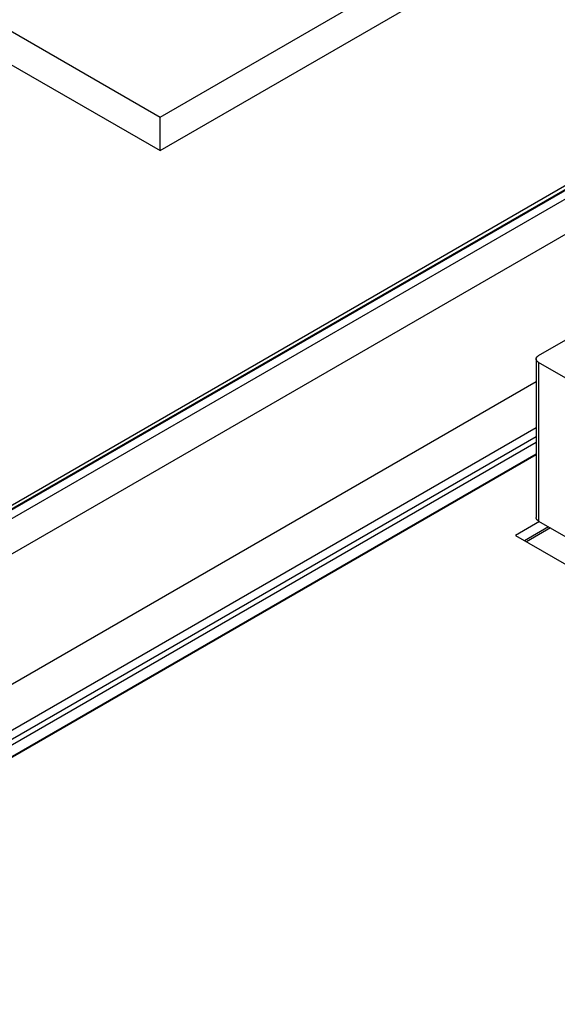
# Model space of a CAD drawing. Header units: inches. Extents: x 0 to 34, y 0 to 22.
# Tile 47 of 64: x 28.8 to 29.5, y 14.9 to 16.3. Entities that reach past the tile are written whole.
import ezdxf

# ---------------------------------------------------------------- set-up
doc = ezdxf.new("R2010")
doc.units = ezdxf.units.IN
doc.header["$LTSCALE"] = 1.87
doc.header["$MEASUREMENT"] = 0
doc.layers.get('0').update_dxf_attribs({"linetype": 'CONTINUOUS'})

msp = doc.modelspace()

# ---------------------------------------------------------------- linework, layer by layer
at = {"color": 7, "linetype": 'CONTINUOUS'}
for p, q in [((28.9739, 16.1351), (29.4477, 16.4087)), ((28.5212, 16.3964), (28.9739, 16.1351)), ((28.9739, 16.0882), (29.4689, 16.3741)), ((28.5, 16.3619), (28.9739, 16.0882)), ((27.6521, 14.9492), (29.94, 16.2702)), ((29.9538, 16.273), (27.6614, 14.9494)), ((29.9563, 16.2728), (27.6639, 14.9492)), ((27.6738, 14.9428), (29.9674, 16.2671)), ((28.9739, 16.0882), (28.9739, 16.1351)), ((27.695, 14.906), (29.5447, 15.974)), ((29.5029, 15.8018), (29.5738, 15.8427)), ((29.4994, 15.797), (29.4994, 15.5752)), ((29.6477, 15.7086), (29.5029, 15.7922)), ((29.5029, 15.7922), (29.5029, 15.5704)), ((29.4994, 15.7652), (27.6964, 14.7241)), ((29.4994, 15.7009), (27.7242, 14.6759)), ((27.7357, 14.6704), (29.4994, 15.6888)), ((27.7392, 14.6645), (29.4994, 15.6808)), ((27.7395, 14.6481), (29.4994, 15.6643)), ((29.4994, 15.6632), (27.752, 14.6542)), ((29.504, 15.5697), (29.4706, 15.5504)), ((29.5029, 15.5704), (29.6477, 15.4868)), ((29.5168, 15.5624), (29.4833, 15.543)), ((29.5195, 15.5608), (29.486, 15.5414)), ((29.4706, 15.5504), (29.6936, 15.4216))]:
    msp.add_line(p, q, dxfattribs=at)
for points, knots in [([(29.4994, 15.797), (29.4994, 15.7972), (29.4995, 15.7977), (29.4997, 15.7983), (29.4999, 15.799), (29.5003, 15.7996), (29.5008, 15.8002), (29.5014, 15.8008), (29.5021, 15.8013), (29.5026, 15.8016), (29.5029, 15.8018)], [0, 0, 0, 0, 0.108015, 0.218066, 0.332005, 0.451364, 0.577283, 0.710505, 0.851396, 1, 1, 1, 1]), ([(29.5029, 15.7922), (29.5026, 15.7923), (29.5021, 15.7926), (29.5014, 15.7932), (29.5008, 15.7937), (29.5003, 15.7943), (29.4999, 15.795), (29.4997, 15.7956), (29.4995, 15.7963), (29.4994, 15.7968), (29.4994, 15.797)], [0, 0, 0, 0, 0.148604, 0.289495, 0.422717, 0.548636, 0.667995, 0.781934, 0.891985, 1, 1, 1, 1]), ([(29.5029, 15.5704), (29.5026, 15.5705), (29.5021, 15.5708), (29.5014, 15.5714), (29.5008, 15.5719), (29.5003, 15.5726), (29.4999, 15.5732), (29.4997, 15.5738), (29.4995, 15.5745), (29.4994, 15.575), (29.4994, 15.5752)], [0, 0, 0, 0, 0.148604, 0.289495, 0.422717, 0.548636, 0.667995, 0.781934, 0.891985, 1, 1, 1, 1])]:
    msp.add_open_spline(points, degree=3, knots=knots, dxfattribs=at)

doc.saveas('drawing.dxf')
